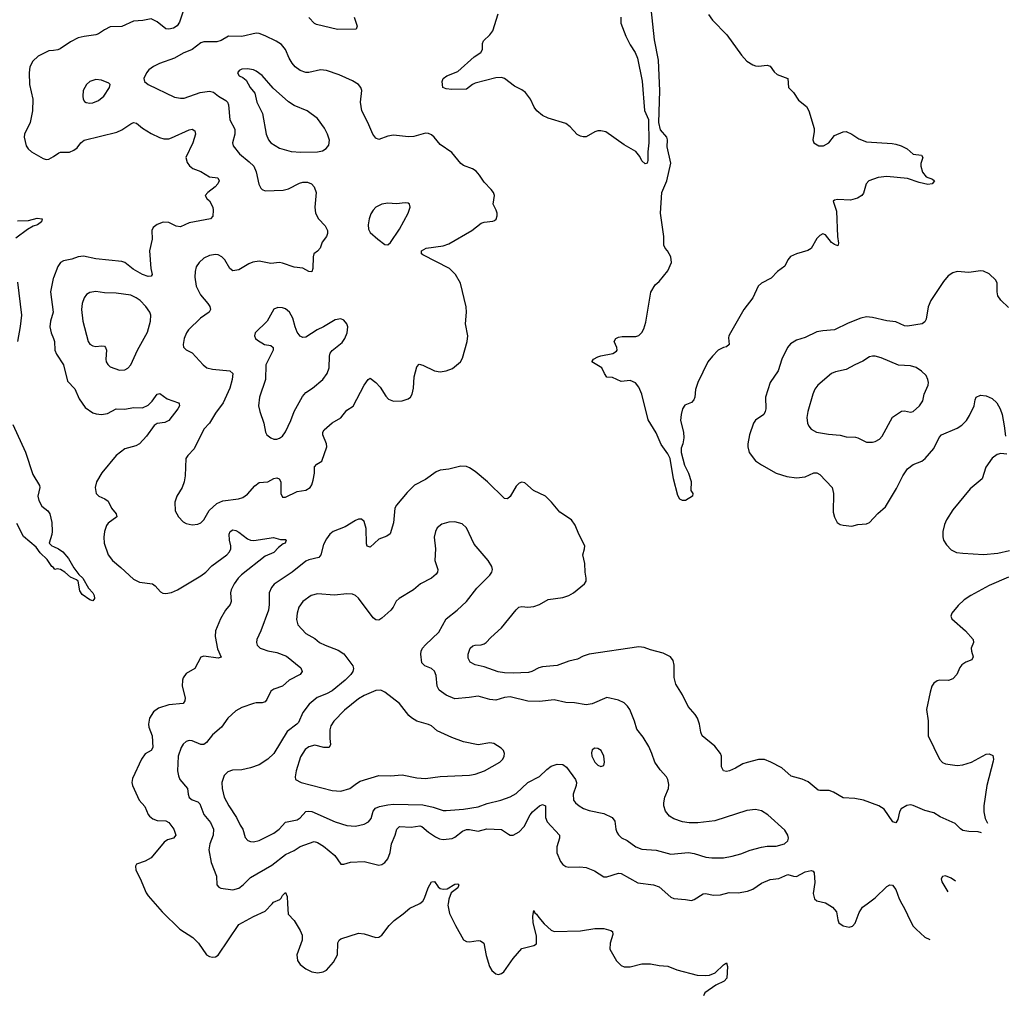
# Model space of a CAD drawing. Header units: inches. Extents: x 884691 to 1028259, y 526745 to 653629.
# Tile 120 of 241: x 969770 to 976514, y 539387 to 546054. Entities that reach past the tile are written whole.
import ezdxf

# ---------------------------------------------------------------- set-up
doc = ezdxf.new("R2010")
doc.units = ezdxf.units.IN
doc.header["$MEASUREMENT"] = 0
for name, color, linetype in [('A9564', 7, 'Continuous'), ('A9573', 7, 'Continuous'), ('A9574', 7, 'Continuous')]:
    doc.layers.add(name, color=color, linetype=linetype)

msp = doc.modelspace()

# ---------------------------------------------------------------- linework, layer by layer
at = {"layer": 'A9564', "color": 6}
for points, elevation in [([(970000, 545843.3), (969970, 545839.8), (969896.4, 545803.6), (969859.4, 545770), (969838.6, 545730), (969834.9, 545690), (969837.3, 545610), (969859.4, 545510), (969856.9, 545430), (969840.9, 545350), (969802.6, 545270), (969799.9, 545250), (969812.9, 545190), (969826.6, 545170), (969850, 545149.5), (969930, 545102.3), (969950, 545096.2), (969970, 545097.9), (970000, 545117.5)], 2200), ([(969755.4, 544675.4), (969830, 544678.1), (969890, 544693.9), (969923, 544690), (969918.5, 544670), (969892.1, 544650), (969861, 544639), (969822.6, 544617.4), (969743, 544557)], 2100), ([(969755.5, 544255.5), (969781.7, 544030), (969773.1, 543953.1), (969754.2, 543850)], 2100), ([(970000, 544286.1), (969998.3, 544281.7), (969979.8, 544190), (969998.5, 544050), (969980.3, 543990), (969976.6, 543950), (969985.5, 543910), (970000, 543871.6)], 2200), ([(969721.8, 543281.8), (969810, 543093.4), (969859, 542939), (969904.6, 542864.6), (969907.4, 542850), (969894.8, 542790), (969900.8, 542760.8), (969922, 542722), (969961.3, 542690), (969975.3, 542670), (969989, 542611), (969992.2, 542550), (969990, 542529), (969970.8, 542470), (969990.4, 542450.4), (970000, 542446.1)], 2100), ([(970000, 542303.2), (969990, 542309.2), (969957.5, 542357.5), (969910, 542403.5), (969881.7, 542441.7), (969795.7, 542515.7), (969750, 542603.6)], 2100)]:
    msp.add_lwpolyline(points, dxfattribs=dict(at, elevation=elevation))
at = {"layer": 'A9573', "color": 6}
for points, elevation in [([(970697.2, 540000), (970744.9, 539944.9), (970865.7, 539825.7), (970955.4, 539770), (970994, 539730), (971050, 539651.1), (971070, 539639), (971090, 539634.3), (971110, 539636.9), (971130, 539649.1), (971270, 539857.6), (971370, 539913.2), (971450.4, 539949.6), (971497.8, 540000)], 2200), ([(971604.2, 540000), (971609, 539929), (971650, 539884.6), (971690, 539818), (971704.6, 539784.6), (971704.5, 539750), (971666.7, 539650), (971671.2, 539611.2), (971690, 539584.6), (971730, 539554), (971770, 539535), (971812.7, 539527.3), (971847.2, 539532.8), (971870, 539544.2), (971919.2, 539600.8), (971945.3, 539650), (971948.3, 539731.7), (971958, 539750), (971970, 539759.1), (972090, 539798.4), (972130, 539793.2), (972210, 539768), (972230, 539771), (972250, 539785.4), (972299.9, 539850), (972334.2, 539885.8), (972395.6, 539930), (972441.6, 539970), (972506.5, 540000)], 2200), ([(972703.6, 540000), (972701.9, 539990), (972714.2, 539934.2), (972753.5, 539850), (972810, 539753), (972830, 539740.6), (972850, 539739.4), (972910, 539748.6), (972926.4, 539746.4), (972949.1, 539730), (972965.4, 539645.4), (972986.8, 539570), (973002.3, 539542.3), (973030, 539520.8), (973050, 539516.6), (973070, 539523.1), (973085, 539535), (973150, 539624.4), (973210, 539692.9), (973290, 539714.9), (973310, 539726), (973310, 539779.5), (973285.5, 539870), (973284.3, 539915.7), (973290, 539952.9), (973297.1, 539937.1), (973310, 539929.4), (973324.8, 539904.8), (973361.7, 539861.7), (973410, 539818.8), (973430, 539810.8), (973610, 539814.6), (973710, 539830.9), (973770, 539831.2), (973817.6, 539817.6), (973829.2, 539810), (973832, 539790), (973813.4, 539730), (973811.2, 539690), (973856.5, 539610), (973890, 539576.1), (973910, 539567.2), (973950, 539567.5), (974030, 539589.4), (974090, 539589.4), (974150, 539577), (974210, 539572.3), (974270, 539547.3), (974410, 539510.2), (974467.7, 539507.7), (974493.6, 539510), (974533.9, 539526.1), (974590, 539582.9), (974610, 539595.8), (974618, 539570), (974612.6, 539490), (974594.5, 539470), (974538.5, 539441.5), (974463.5, 539390), (974454, 539370)], 2200), ([(975300.6, 540000), (975337.1, 539977.1), (975364.5, 539944.5), (975372.9, 539890), (975381, 539870), (975409.3, 539849.3), (975450, 539840.8), (975473.1, 539846.9), (975492.7, 539867.3), (975518.9, 539941.1), (975542.4, 539977.6), (975573.7, 540000)], 2300), ([(975812.7, 540000), (975830, 539968.5), (975870, 539880.5), (975890, 539846.7), (975910, 539825.1), (975970, 539771.6), (976004.5, 539754.2)], 2300)]:
    msp.add_lwpolyline(points, dxfattribs=dict(at, elevation=elevation))
at = {"layer": 'A9574', "color": 6}
for points, elevation in [([(970914.5, 546190), (970864.3, 546035.7), (970848.2, 546011.8), (970823.6, 545996.4), (970790, 545988), (970770, 545991.5), (970710, 546039.8), (970670, 546059), (970611.9, 546048.1), (970550, 546044.1), (970470, 546007), (970390, 546005.7), (970350, 545985.4), (970310, 545956.9), (970290, 545949.6), (970210, 545939.8), (970170, 545928.4), (970118.3, 545901.7), (970046.5, 545853.5), (970030, 545846.7), (970000, 545843.3)], 2200), ([(973887.5, 546070), (973887.1, 546030), (973920.8, 545940.8), (973950, 545881.2), (973984.3, 545830), (974001, 545790), (974033.8, 545633.8), (974050, 545432), (974075.5, 545370), (974079.6, 545210), (974071.5, 545150), (974071.4, 545088.6), (974068, 545072), (974054.4, 545065.6), (974030, 545088.3), (974016.5, 545116.5), (973990, 545151.1), (973910, 545196), (973784.8, 545284.8), (973750, 545293.6), (973730, 545291.7), (973710, 545286), (973650, 545252.1), (973630, 545250.5), (973610, 545255.3), (973587.4, 545267.4), (973540.4, 545320.4), (973510, 545343.5), (973390, 545379.7), (973350, 545397.4), (973310.7, 545430.7), (973293.7, 545453.7), (973267.4, 545510), (973234.7, 545554.7), (973210, 545573.8), (973159, 545599), (973089.7, 545650), (973070, 545656.9), (973030, 545655.6), (972890, 545618.3), (972871, 545609), (972830, 545576.9), (972730, 545575.3), (972690, 545580.8), (972668.9, 545590), (972662.7, 545630), (972669.6, 545650.4), (972695.8, 545670), (972770, 545698.4), (972881.6, 545798.4), (972927.7, 545830), (972938.4, 545850), (972939.6, 545890), (972945.7, 545910), (972989.9, 545950), (973010, 545977.5), (973045.8, 546094.2)], 2200), ([(974486.5, 546090), (974515.9, 546050), (974612.2, 545950), (974712.9, 545810), (974750, 545770.5), (974790, 545745), (974810, 545737.5), (974830, 545735.3), (974890, 545742.1), (974910, 545735), (974936.8, 545696.8), (974957.9, 545677.9), (975030.1, 545650.1), (975036.2, 545590), (975070, 545554.4), (975103.7, 545503.7), (975158.9, 545458.9), (975175.6, 545430), (975210.2, 545309.8), (975212.3, 545287.7), (975203.2, 545230), (975209.1, 545210), (975244, 545190), (975275.1, 545190), (975310.6, 545209.4), (975350, 545261.6), (975410, 545285.5), (975430, 545288), (975470, 545270.3), (975517.4, 545237.4), (975570, 545217.4), (975746.6, 545206.6), (975770, 545201.7), (975806.8, 545190), (975847.7, 545170), (975890, 545132), (975946, 545126), (975955.6, 545110), (975942.7, 545070), (975941.7, 545050), (975953.8, 545010), (975978.7, 544978.7), (976021.1, 544961.1), (976035.5, 544950), (976019.1, 544930), (975990, 544925.8), (975930, 544938.9), (975850, 544967.1), (975710, 544980.3), (975650, 544973.6), (975585.3, 544950), (975567.8, 544930), (975550, 544866.6), (975537.1, 544850), (975508.1, 544831.9), (975461.1, 544818.9), (975370, 544822), (975350, 544818.4), (975341.6, 544810), (975363.2, 544743.2), (975370.3, 544570), (975377.5, 544522.5), (975374.3, 544505.7), (975350, 544513.5), (975330, 544528), (975290, 544579.5), (975270, 544586.9), (975250, 544576.8), (975230, 544556.2), (975190, 544487.5), (975166.9, 544473.1), (975090, 544450.9), (975048.5, 544431.5), (975030.5, 544410), (975010, 544366.5), (974959.3, 544330), (974915.7, 544284.3), (974851.5, 544250), (974827.3, 544230), (974790, 544149.7), (974729.4, 544070), (974637.1, 543910), (974627.5, 543890), (974625.6, 543874.4), (974630.1, 543829.9), (974610, 543814.5), (974590, 543809.3), (974554.4, 543790), (974514.4, 543750), (974483.5, 543710), (974413.5, 543570), (974399.3, 543520.7), (974393.7, 543470), (974387.2, 543450), (974370, 543433.4), (974325.4, 543414.6), (974310.2, 543390), (974299.3, 543350), (974296.3, 543310), (974316.2, 543230), (974319, 543190), (974311.6, 543148.4), (974300.2, 543119.8), (974300.2, 543090), (974323, 543003), (974350, 542947.7), (974367.9, 542892.1), (974366.8, 542830), (974379.1, 542810), (974377.3, 542790), (974330, 542760.5), (974310, 542760.7), (974291.2, 542771.2), (974276.6, 542796.6), (974246.9, 542910), (974225.8, 543050), (974210, 543081.7), (974163.8, 543143.8), (974130, 543224.5), (974073.6, 543313.6), (974030.8, 543490), (974010, 543538.4), (973986.4, 543566.4), (973950, 543583), (973890, 543575.6), (973830, 543602.8), (973790, 543606.6), (973774.7, 543630), (973758, 543670), (973687.3, 543710), (973700.5, 543730), (973730, 543744.3), (973750, 543752.3), (973831.5, 543768.5), (973856.4, 543783.6), (973862.9, 543790), (973860.7, 543810), (973840.9, 543850), (973852.7, 543870), (973870, 543878.7), (973896.4, 543883.6), (973990, 543884.7), (974010, 543892.2), (974030, 543911.3), (974043.5, 543936.5), (974058.1, 543981.9), (974092.8, 544187.2), (974122, 544238), (974150, 544260.5), (974210, 544334), (974234, 544390), (974229.6, 544430), (974207.3, 544470), (974189.8, 544489.8), (974181.3, 544510), (974182, 544570), (974157.6, 544730), (974167.4, 544870), (974202, 544950), (974229.6, 545070.4), (974203.6, 545183.6), (974207.4, 545230), (974202.7, 545250), (974158.6, 545298.6), (974148.2, 545350), (974153.2, 545566.8), (974144, 545776), (974116.5, 545916.5), (974094.1, 546130)], 2200), ([(972060.3, 546070), (972080.1, 546010), (972074.5, 545990), (971947.3, 545987.3), (971801.6, 546021.6), (971788.3, 546028.3), (971749.8, 546069.8)], 2200), ([(970000, 545117.5), (970037.8, 545142.2), (970050, 545146.1), (970110, 545147.4), (970140.6, 545159.4), (970163.8, 545176.2), (970188.5, 545210), (970211.8, 545228.2), (970436, 545284), (970470, 545299.1), (970530, 545341.4), (970550, 545349.7), (970570, 545345), (970610, 545310.1), (970670, 545274.8), (970726, 545246), (970757.1, 545237.1), (970790, 545237.7), (970810, 545243.7), (970930, 545299.6), (970950, 545303), (970970, 545293.3), (970974.4, 545270), (970955.9, 545210), (970908.6, 545110), (970916.2, 545076.2), (970933.2, 545053.2), (970955.7, 545035.7), (971010, 545014.3), (971070, 544978.8), (971126.9, 544970), (971136.3, 544950), (971127.1, 544930), (971108.9, 544910), (971057.1, 544870), (971039.5, 544850), (971052, 544830), (971070, 544813.5), (971092.8, 544770), (971095.4, 544750), (971091.6, 544708.4), (971077.5, 544690), (970930, 544663.6), (970870, 544635.1), (970840.4, 544640.4), (970790, 544665.3), (970752.9, 544667.1), (970710, 544650.6), (970683.1, 544630), (970674.4, 544610), (970676.4, 544550), (970658.9, 544470), (970668.3, 544350), (970677.6, 544310), (970670, 544296.4), (970650, 544295.1), (970610, 544309.3), (970545.9, 544345.9), (970490, 544391.2), (970470, 544398.2), (970290, 544415.5), (970206.3, 544433.7), (970170.7, 544429.3), (970127.1, 544412.9), (970070, 544402.1), (970050, 544391.2), (970030, 544364.7), (970000, 544286.1)], 2200), ([(976541.9, 544081.9), (976490, 544132.7), (976470, 544161.8), (976464, 544190), (976465.3, 544250), (976456.3, 544270), (976410, 544314.4), (976371.4, 544331.4), (976350, 544333.9), (976270, 544323.7), (976190, 544330.3), (976160.3, 544319.7), (976130, 544299.6), (976098.1, 544261.9), (976009.5, 544130.5), (975993.1, 544086.9), (975977.9, 544002.1), (975970, 543985.5), (975950, 543970), (975850, 543956.2), (975830, 543957.2), (975770, 543983.8), (975710, 543992.3), (975610, 544015.6), (975570, 544018.4), (975530, 544009), (975443.7, 543976.3), (975350, 543929.1), (975270, 543924.3), (975230, 543916), (975150, 543876.8), (975090, 543859.4), (975050, 543834.9), (975028.9, 543810), (974990.3, 543730), (974965.7, 543650), (974909.5, 543570), (974878.6, 543470), (974879.5, 543390), (974875.9, 543370), (974865.5, 543350), (974810, 543311.4), (974796, 543290), (974767.7, 543210), (974756.9, 543150), (974756.6, 543130), (974766.7, 543090), (974810, 543033.9), (974850, 543005), (974950, 542948.3), (975024.7, 542924.7), (975090, 542916.5), (975150, 542923.5), (975210, 542951.6), (975230, 542951.7), (975250, 542940.3), (975334.9, 542850), (975343.1, 542810), (975342.4, 542682.4), (975350, 542646.7), (975367.8, 542610), (975390, 542597), (975410, 542591.8), (975470, 542585.4), (975510, 542596.3), (975570, 542602), (975589.9, 542610.1), (975647.2, 542672.8), (975700.9, 542719.1), (975775.5, 542844.5), (975817.6, 542930), (975850, 542977.2), (975890, 543008.1), (975948.8, 543031.2), (975972.1, 543047.9), (976030, 543117.6), (976068, 543192), (976084.2, 543210), (976190, 543255.7), (976222.3, 543277.7), (976254.2, 543310), (976276, 543344), (976306.8, 543410), (976313.3, 543450), (976321.8, 543470), (976350, 543482.3), (976390, 543477.7), (976430, 543459.6), (976462.9, 543430), (976484.8, 543390), (976498.9, 543350), (976513.3, 543273.3), (976520.8, 543200.8)], 2300), ([(970000, 543871.6), (970008.1, 543850), (970010.6, 543790), (970022.5, 543762.5), (970069.7, 543690), (970097.5, 543577.5), (970146.1, 543526.1), (970176.9, 543456.9), (970218.8, 543398.8), (970270, 543362.4), (970293.8, 543353.8), (970330, 543349.3), (970370, 543357.6), (970430, 543388.6), (970490, 543386.3), (970550, 543398.7), (970610, 543396.9), (970650, 543414.4), (970677.8, 543442.2), (970710, 543490.1), (970730, 543493.2), (970778.5, 543458.5), (970858.3, 543430), (970862.5, 543422.5), (970864.8, 543410), (970853.6, 543390), (970790.3, 543309.7), (970763.7, 543296.3), (970710, 543288.6), (970690, 543275.9), (970638.9, 543201.1), (970590, 543148.7), (970565.4, 543134.6), (970490, 543114.8), (970430, 543069.9), (970331.9, 542950), (970295.3, 542890), (970285.5, 542850), (970292.2, 542810), (970311, 542791), (970352.8, 542772.8), (970376.3, 542756.3), (970398.8, 542710), (970430.1, 542670), (970434.6, 542650), (970374.5, 542605.5), (970363.2, 542590), (970350.1, 542550.1), (970345.9, 542510), (970348.7, 542470), (970375.9, 542390), (970404.5, 542350), (970462.8, 542302.8), (970550, 542221.6), (970590, 542202.2), (970679.2, 542190), (970697.9, 542177.9), (970735.1, 542135.1), (970750, 542126.6), (970770, 542123.7), (970810, 542132.2), (970850, 542149.7), (971010, 542244.5), (971043.4, 542270), (971085.7, 542314.3), (971187.4, 542390), (971206.7, 542410), (971216.4, 542430), (971216, 542450), (971205.5, 542490), (971205.4, 542530), (971212, 542548), (971230, 542560.2), (971250, 542555.7), (971270, 542544.5), (971330, 542498.5), (971350, 542488.8), (971372.3, 542487.7), (971509, 542509), (971554.8, 542494.8), (971590, 542493.8), (971595.8, 542490), (971588.8, 542470), (971575, 542465), (971541.6, 542438.4), (971510, 542404.8), (971450, 542380.3), (971288, 542252), (971265.9, 542230), (971237.7, 542190), (971218.8, 542150), (971214.2, 542130), (971218, 542070), (971211.9, 542050), (971179.9, 542010), (971144.1, 541950), (971111.1, 541870), (971109.2, 541830), (971124.7, 541744.7), (971150.3, 541689.7), (971130, 541680.7), (971030, 541695.8), (971010, 541688), (970969, 541611), (970910, 541576.3), (970890, 541546.3), (970884.6, 541530), (970883.5, 541490), (970902.2, 541410), (970900.6, 541390), (970890, 541372.2), (970790, 541362.8), (970719.7, 541340.3), (970684.9, 541315.1), (970659.3, 541270), (970651.2, 541230), (970653.5, 541210), (970676.7, 541150), (970681.8, 541070), (970669.7, 541050.3), (970630, 541026.1), (970603.8, 540990), (970542.9, 540857.1), (970538.5, 540830), (970541.7, 540810), (970588.8, 540710), (970626.2, 540666.2), (970650, 540611.1), (970659.4, 540599.4), (970681.6, 540581.6), (970710, 540570), (970770, 540566.9), (970790, 540557.3), (970824.9, 540510), (970838.4, 540470), (970824, 540450), (970783, 540437), (970758.9, 540421.1), (970670, 540314.5), (970630, 540291.5), (970570, 540270.7), (970562.5, 540257.5), (970564.1, 540230), (970593.6, 540173.6), (970635.7, 540075.7), (970650, 540054.4), (970697.2, 540000)], 2200), ([(976530, 543079), (976490, 543084.2), (976463.6, 543076.4), (976430, 543051.8), (976387.3, 542990), (976361.2, 542910), (976278.9, 542841.1), (976161.9, 542698.1), (976117.7, 542630), (976103.6, 542596.4), (976092.6, 542550), (976091.7, 542511.7), (976098.2, 542490), (976117.2, 542457.2), (976150, 542424.1), (976186.3, 542406.3), (976230, 542399.6), (976371.6, 542391.6), (976470, 542401.1), (976550, 542418.6)], 2300), ([(976358.1, 540484.8), (976333.5, 540493.5), (976270, 540494.8), (976230, 540502.3), (976212.5, 540512.5), (976176.8, 540550), (976074.2, 540594.2), (976030, 540621.9), (975970, 540638.6), (975890, 540672.2), (975870, 540676.3), (975846.6, 540673.4), (975808.1, 540650), (975795.5, 540630), (975783.3, 540576.7), (975770, 540553.3), (975750, 540560.6), (975690, 540647.6), (975654.7, 540670), (975548.8, 540708.8), (975490, 540719.7), (975410, 540726.1), (975344, 540764), (975314.8, 540774.8), (975250, 540775), (975238.7, 540778.7), (975170, 540834.5), (975130, 540853.4), (975053, 540873), (974990.4, 540930), (974914, 540970), (974870, 540987.2), (974830, 540987.9), (974751.8, 540968.2), (974722.1, 540957.9), (974672.1, 540927.9), (974630.9, 540910.9), (974610, 540906.5), (974590, 540909.8), (974577.5, 540937.5), (974575.4, 541010), (974570.3, 541030), (974530, 541078.8), (974443.7, 541150), (974434.2, 541174.2), (974425.8, 541230), (974411.9, 541270), (974396, 541296), (974348.2, 541350), (974309.1, 541430), (974263.1, 541503.1), (974251.9, 541550), (974252.9, 541632.9), (974245.8, 541665.8), (974228.3, 541690), (974177, 541717), (974090, 541738.3), (974045.9, 541754.1), (974010, 541759), (973670, 541708.8), (973630, 541695.6), (973590, 541673.8), (973530, 541661.4), (973450, 541630.4), (973350, 541623.1), (973324.9, 541615.1), (973277.7, 541590), (973255.6, 541584.4), (973150, 541578.5), (973090, 541580.7), (973047.4, 541587.4), (972950, 541621.6), (972890, 541636.6), (972854.6, 541654.6), (972842.3, 541682.3), (972840.8, 541710), (972855.2, 541750), (972873.9, 541766.1), (972890, 541771), (972930, 541772), (972950, 541778.9), (972964.9, 541790), (972996.3, 541823.7), (973070, 541888.6), (973170, 542013.5), (973188.8, 542030), (973210, 542034.5), (973250, 542031.4), (973290, 542036.2), (973329.7, 542050.3), (973390, 542083.6), (973490, 542097.3), (973530, 542110.1), (973563.2, 542130), (973638.8, 542190), (973648.7, 542210), (973648.9, 542230), (973642.1, 542270), (973640.9, 542330), (973626.1, 542390), (973639.2, 542430), (973640.6, 542450), (973599, 542530), (973573.5, 542593.5), (973548.3, 542628.3), (973470, 542681.4), (973412.5, 542750), (973370.3, 542790.3), (973289.9, 542829.9), (973230, 542882.9), (973210, 542886.8), (973190, 542879.5), (973170, 542860.3), (973130, 542789.1), (973110, 542773.3), (973090, 542775.5), (972974.8, 542890), (972890, 542960.8), (972850, 542986), (972830, 542993.1), (972790, 542996.8), (972710, 542974.9), (972650, 542969.6), (972622.5, 542957.5), (972550, 542905.7), (972474.5, 542865.5), (972423.9, 542816.1), (972350.7, 542730), (972340.1, 542710), (972330, 542609.2), (972307.7, 542532.3), (972283.6, 542516.4), (972230, 542497), (972170, 542442.8), (972150, 542448.2), (972145, 542465), (972142.3, 542570), (972130, 542617.1), (972110, 542633.7), (972090, 542633), (972070, 542625.4), (971998, 542582), (971916.4, 542550), (971893.8, 542530), (971870, 542498.2), (971850, 542460.5), (971832.8, 542390), (971817.9, 542370), (971750, 542354.3), (971730, 542345), (971635.9, 542270), (971512.1, 542187.9), (971493.3, 542166.7), (971477.7, 542130), (971478.3, 542050), (971473.1, 542010), (971421.4, 541870), (971393.9, 541810), (971391.1, 541790), (971396.4, 541770), (971417.7, 541750), (971430, 541744.6), (971470, 541731.9), (971530, 541721.6), (971595.9, 541695.9), (971695, 541615), (971704, 541590), (971689.6, 541570), (971615.6, 541530), (971570, 541489.4), (971510.1, 541469.9), (971490, 541456.1), (971461.8, 541398.2), (971450, 541383.4), (971430, 541376.4), (971390, 541376.7), (971370, 541371.9), (971290, 541342.8), (971250, 541320.6), (971196.2, 541270), (971151.3, 541208.8), (971090, 541156.2), (971050, 541104.4), (971030, 541090.5), (971010, 541089.5), (970950, 541116.2), (970930, 541119), (970910, 541111.5), (970890, 541092.5), (970876, 541070), (970854.8, 541010), (970850.8, 540910), (970856.4, 540876.4), (970866.9, 540850), (970918, 540790), (970922.5, 540750), (970930, 540728.7), (970950, 540712.3), (970990, 540699.1), (971003.4, 540683.4), (971031.1, 540611.1), (971075.4, 540555.4), (971097.5, 540510), (971094.9, 540470), (971070.8, 540410), (971064.5, 540370), (971081.9, 540281.9), (971116.7, 540190), (971120.1, 540130), (971132.5, 540112.5), (971146.1, 540106.1), (971230, 540096.4), (971270, 540107.7), (971300.6, 540130), (971350, 540180.2), (971496.2, 540263.8), (971590, 540338), (971650, 540364.6), (971690, 540391.7), (971786.2, 540426.2), (971810, 540420.2), (971850, 540394.7), (971929, 540330), (971970, 540271.8), (971990, 540271.3), (972035.6, 540284.4), (972130, 540289.6), (972230, 540265), (972250, 540269.6), (972270, 540281.4), (972292.1, 540307.9), (972306.8, 540350), (972315.6, 540410), (972342, 540470), (972353, 540510), (972370.2, 540529.8), (972450, 540524.3), (972510, 540534.2), (972525.1, 540530), (972570.4, 540490.4), (972617.6, 540457.6), (972644.6, 540444.6), (972670, 540440.1), (972732.2, 540447.8), (972750, 540455.7), (972802.9, 540497.1), (972830, 540507.5), (972850, 540508.6), (972910, 540496.7), (972970, 540512.3), (973069.4, 540509.4), (973116.8, 540476.8), (973130, 540470.7), (973150, 540470.4), (973190, 540493.3), (973225.3, 540530), (973265.5, 540610), (973281.8, 540630), (973330, 540669.8), (973350, 540679.7), (973370, 540670), (973370.8, 540590.8), (973381.3, 540561.3), (973466, 540470), (973466.7, 540450), (973449, 540390), (973448.8, 540348.8), (973473.4, 540290), (973490, 540268.1), (973510, 540254.1), (973530, 540250.1), (973606.7, 540253.3), (973650, 540247.6), (973706.4, 540226.4), (973770, 540185.5), (973790, 540184.8), (973870, 540209.1), (973890, 540208), (974003.4, 540143.4), (974109.9, 540130.1), (974150, 540115.7), (974230, 540045.3), (974250, 540035.2), (974329.8, 540029.8), (974370, 540021.2), (974390, 540028.5), (974450, 540068.2), (974470, 540070.6), (974519, 540059), (974570, 540060.4), (974630, 540076.1), (974690, 540075.5), (974753.9, 540086.1), (974790, 540100.5), (974850, 540141.8), (974910, 540166.5), (974970, 540172.3), (975030, 540199.9), (975070, 540187.9), (975090, 540187.6), (975150, 540219.5), (975190, 540227.3), (975203.3, 540223.3), (975210.8, 540210.8), (975214.7, 540145.3), (975205.3, 540070), (975213.1, 540033.1), (975230, 540020.1), (975290, 540006.7), (975300.6, 540000)], 2300), ([(970000, 542446.1), (970036, 542430), (970064.7, 542410), (970104.1, 542364.1), (970139.7, 542299.7), (970174.6, 542254.6), (970202.6, 542230), (970241.3, 542161.3), (970270, 542128.2), (970280.3, 542110), (970282.4, 542090), (970270, 542074.5), (970250, 542080.9), (970198.3, 542118.3), (970182.3, 542142.3), (970169.2, 542210), (970159.1, 542219.1), (970116.6, 542236.6), (970079, 542270), (970050, 542288.7), (970026.8, 542293.2), (970010, 542288), (970002, 542302), (970000, 542303.2)], 2100), ([(976543.2, 542236.8), (976410, 542178.6), (976285, 542110), (976239.8, 542080.2), (976197.7, 542042.3), (976154.7, 541990), (976147.4, 541970), (976153.9, 541950), (976248.7, 541870), (976300.6, 541810), (976303.5, 541790), (976287.5, 541750), (976288.4, 541730), (976299.6, 541690), (976290.1, 541670), (976250, 541653.7), (976223.6, 541636.4), (976210, 541617.1), (976188.7, 541570), (976160.9, 541539.1), (976131.2, 541528.8), (976070, 541530.8), (976053.6, 541526.4), (976030.1, 541510), (976016.8, 541490), (976004.8, 541450), (975981.1, 541330), (975992.3, 541252.3), (975991.2, 541150), (976068.8, 540990), (976090, 540966.7), (976110, 540957.5), (976190, 540947.4), (976230, 540950.4), (976290, 540969.3), (976390, 541023.6), (976410, 541027.3), (976434.1, 541014.1), (976438.8, 540990), (976436.5, 540976.5), (976394.6, 540810), (976373, 540670), (976374.1, 540630), (976383.3, 540583.3), (976395.8, 540555.8), (976398.6, 540552.4)], 2300), ([(972506.5, 540000), (972510, 540001.6), (972530, 540016.8), (972542.2, 540037.8), (972566.7, 540110), (972590, 540150.2), (972610, 540153.5), (972635.8, 540115.8), (972650, 540105.3), (972670, 540100.1), (972697.5, 540102.5), (972750, 540134), (972770, 540136.1), (972776.4, 540130), (972769.5, 540110), (972725.2, 540074.8), (972709.1, 540030.9), (972703.6, 540000)], 2200), ([(976110, 540191.2), (976090, 540186.3), (976081.1, 540170), (976086.6, 540150), (976127.2, 540081.8)], 2400), ([(976178.5, 540154.8), (976150, 540174.8), (976110, 540191.2)], 2400), ([(971497.8, 540000), (971507.2, 540010), (971550.2, 540029.8), (971560.9, 540039.1), (971570, 540056), (971590, 540076), (971600.9, 540050), (971604.2, 540000)], 2200), ([(975573.7, 540000), (975630, 540040.3), (975710, 540118.3), (975730, 540129.3), (975747.6, 540127.6), (975770, 540096.9), (975794.1, 540034.1), (975812.7, 540000)], 2300)]:
    msp.add_lwpolyline(points, dxfattribs=dict(at, elevation=elevation))
for points, elevation in [([(971390, 545961.7), (971290, 545937.8), (971198.7, 545941.3), (971148.7, 545911.3), (971118.9, 545901.1), (971030, 545902.8), (971010, 545894.3), (970950.3, 545849.7), (970890, 545824.5), (970830, 545790), (970726.7, 545753.3), (970686.7, 545733.3), (970655.1, 545710), (970637.2, 545690), (970619.8, 545650), (970625.2, 545630), (970649.2, 545610), (970830, 545523.2), (970870, 545515.5), (970896.2, 545516.2), (971005.6, 545554.4), (971070, 545564.2), (971097.4, 545557.4), (971131.7, 545530), (971180.7, 545500.7), (971191.8, 545490), (971198.9, 545470), (971208.4, 545368.4), (971243.7, 545303.7), (971243, 545270), (971227.2, 545210), (971231.3, 545190), (971275.3, 545135.3), (971341.4, 545081.4), (971372.4, 545050), (971390, 545012.9), (971408.3, 544928.3), (971421.1, 544901.1), (971430.6, 544890.6), (971450, 544882.1), (971573.7, 544886.3), (971610, 544895.9), (971685.5, 544934.5), (971710, 544942.3), (971741.6, 544941.6), (971768.4, 544930), (971787.4, 544910), (971800.8, 544870), (971792.1, 544770), (971796, 544730), (971816.6, 544690), (971862.3, 544642.3), (971877, 544610), (971877.1, 544590), (971870, 544570), (971840.7, 544530), (971827.9, 544490), (971810, 544469), (971785.3, 544450), (971780.4, 544430), (971777.8, 544350), (971770, 544328.2), (971750, 544328.7), (971710, 544352.1), (971650, 544359.2), (971570, 544387.6), (971550, 544390.3), (971490, 544383.3), (971410, 544399.4), (971366.1, 544393.9), (971337.9, 544382.1), (971270, 544340.8), (971230, 544334.1), (971210, 544349.1), (971173.8, 544410), (971155.2, 544430), (971130, 544442.7), (971110, 544444.8), (971070, 544439.7), (971030, 544420.6), (970997.7, 544390), (970979.2, 544360.8), (970971, 544330), (970968.6, 544291.4), (970977.8, 544230), (971007, 544170), (971058.7, 544110), (971071.3, 544090), (971077, 544070), (971067.8, 544050), (971007.5, 544010), (970925.9, 543930), (970912.3, 543910), (970895.1, 543870), (970888.3, 543830), (970891.7, 543811.7), (970910, 543792.4), (970950, 543771.9), (971026.2, 543690), (971050.6, 543670.6), (971090, 543659.8), (971208.5, 543648.5), (971230.5, 543630), (971225.8, 543590), (971208.9, 543530), (971162.1, 543430), (971110, 543359.6), (971070.2, 543289.8), (971030, 543249.9), (970965.6, 543114.4), (970920.7, 543070), (970908, 543050), (970902.8, 542930), (970896.6, 542890), (970881.7, 542850), (970846.5, 542790), (970832.6, 542750), (970835.1, 542690), (970857.8, 542650), (970890, 542616.1), (970910, 542603.3), (970950, 542595.5), (970990, 542599.8), (971010, 542608.6), (971030.6, 542629.4), (971067.1, 542692.9), (971119.7, 542740.3), (971161.1, 542758.9), (971268.2, 542771.8), (971298.4, 542781.6), (971330, 542803.7), (971379.3, 542860.7), (971410, 542885.4), (971470, 542888.4), (971510, 542911.7), (971530, 542917.3), (971547.8, 542910), (971557.9, 542890), (971557.4, 542810), (971570, 542784.7), (971590, 542784.3), (971670, 542822.5), (971730, 542832.7), (971758.1, 542850), (971771.6, 542868.4), (971780.1, 542899.9), (971787.9, 542947.9), (971788.9, 542991.1), (971805.2, 543010), (971838.3, 543030), (971872.2, 543130), (971870.3, 543150), (971846.1, 543210), (971846.7, 543230), (971854.3, 543245.7), (971910, 543293.1), (971970, 543328.4), (972010, 543380.9), (972053.5, 543406.5), (972130, 543552.1), (972155.3, 543590), (972170, 543598), (972210, 543568.8), (972238, 543538), (972276.3, 543476.3), (972295.9, 543455.9), (972330, 543442.7), (972390, 543442.9), (972430, 543456.6), (972446, 543470), (972457.8, 543490), (972467.1, 543530), (972471.7, 543608.3), (972490, 543675.8), (972506, 543694), (972530, 543688.6), (972610, 543648.8), (972650, 543641.4), (972690, 543649.1), (972734.2, 543665.8), (972789.8, 543710), (972803.5, 543736.5), (972835.4, 543850), (972839.9, 543890), (972822.6, 543970), (972830.4, 544050), (972827.1, 544087.1), (972788.6, 544248.6), (972755.2, 544310), (972714, 544350), (972530, 544444.5), (972522.3, 544450), (972521.7, 544470), (972553.7, 544490), (972670, 544504.9), (972710, 544518.8), (972866.3, 544610), (972930, 544660.6), (972950, 544668.4), (973010, 544673.6), (973021.8, 544678.2), (973032.9, 544687.1), (973039.5, 544710), (973039.6, 544730), (973033.5, 544750), (973013.3, 544790), (973020.6, 544850), (973014.8, 544870), (972999.4, 544890), (972950, 544941), (972918.1, 544990), (972895.4, 545015.4), (972870, 545032.8), (972810, 545054.5), (972790, 545068.5), (972730, 545144.4), (972650, 545198.7), (972609.5, 545249.5), (972590, 545265.7), (972570, 545273.9), (972550, 545275.8), (972470, 545254.1), (972431.8, 545251.8), (972330, 545262.3), (972290, 545256.9), (972230, 545233.3), (972210, 545242.1), (972189.3, 545269.3), (972153.9, 545350), (972111.9, 545430), (972103.9, 545490), (972111.9, 545570), (972106.2, 545590), (972089.6, 545609.6), (972050, 545634.1), (971956.7, 545676.7), (971870, 545705.1), (971830, 545711), (971750, 545691.6), (971730, 545691.2), (971690, 545705.8), (971657.5, 545730), (971635.3, 545755.3), (971614.5, 545790), (971589.4, 545850), (971563.7, 545883.7), (971527, 545907), (971450, 545944.2), (971410, 545959.4)], 2300), ([(971330, 545716.2), (971290, 545714.3), (971273.8, 545706.2), (971261.9, 545690), (971272.8, 545670), (971297.8, 545657.8), (971320.1, 545640.1), (971347.7, 545590), (971379.9, 545550), (971392.9, 545490), (971431.6, 545411.6), (971457.6, 545270), (971474.1, 545230), (971490.2, 545210.2), (971550, 545173), (971630, 545150.7), (971694.5, 545145.5), (971810, 545148.3), (971843.3, 545156.7), (971868.7, 545171.3), (971886.5, 545193.5), (971891.7, 545228.3), (971878.3, 545270), (971857.3, 545310), (971810, 545376.4), (971738.8, 545430), (971650, 545467), (971610, 545492.2), (971505.5, 545585.5), (971430, 545670.6), (971390, 545701.8), (971370, 545710.7)], 2400), ([(970290, 545644.5), (970250, 545630.5), (970226, 545610), (970204.3, 545570), (970201.6, 545530), (970205, 545510), (970214, 545494), (970225.9, 545485.9), (970250, 545482.5), (970270, 545485.5), (970310, 545500.4), (970344.8, 545530), (970384.5, 545590), (970388.5, 545610), (970379, 545619), (970330, 545639.2)], 2300), ([(972410, 544799.8), (972350, 544793.8), (972290, 544797.1), (972250, 544790.4), (972209.4, 544770.6), (972190, 544749.8), (972175.4, 544724.6), (972163.3, 544690), (972156.1, 544650), (972159.4, 544619.4), (972170, 544597.6), (972221.7, 544550), (972270, 544514.9), (972290, 544512.3), (972310, 544527.8), (972370, 544619.1), (972430.3, 544730), (972444.6, 544770), (972439.7, 544790), (972430, 544797.2)], 2400), ([(970290, 544192.9), (970250, 544185.4), (970228, 544172), (970210.7, 544149.3), (970197.7, 544110), (970193.6, 544070), (970201.6, 543990), (970238.4, 543850), (970250.9, 543830.9), (970270, 543819.7), (970290, 543816), (970330, 543821.6), (970350, 543817.8), (970358.3, 543810), (970365.1, 543790), (970359.1, 543730), (970362.8, 543710), (970372.7, 543692.7), (970390, 543677.3), (970453.6, 543653.6), (970490, 543656.1), (970510, 543667.2), (970530, 543691), (970577.2, 543790), (970645.9, 543914.1), (970666.4, 543990), (970666.8, 544030), (970660.9, 544050), (970633.9, 544090), (970594.5, 544130), (970566.5, 544150), (970530, 544166.7), (970430, 544181.8), (970350, 544183.8)], 2300), ([(971537.5, 544082.5), (971509.4, 544070.6), (971465.3, 543990), (971382.4, 543910), (971377.4, 543890), (971385.7, 543870), (971398.7, 543858.8), (971445.8, 543830), (971490, 543821.8), (971505.5, 543810), (971506.8, 543790), (971455.8, 543690), (971453.8, 543590), (971412.3, 543470), (971406.2, 543410), (971413.4, 543370), (971442.5, 543290), (971452.9, 543230), (971463.2, 543210), (971488.6, 543190), (971510, 543182.4), (971530, 543180.7), (971550, 543187.2), (971570, 543203), (971590, 543231.7), (971627.8, 543310), (971650.3, 543369.7), (971705.8, 543474.2), (971730, 543500.4), (971774.4, 543530), (971845.6, 543590), (971876.2, 543630), (971889.4, 543670), (971890.5, 543749.5), (971896, 543770), (971910.4, 543789.6), (971977.6, 543842.4), (971995.8, 543870), (972011.6, 543910), (972016, 543950), (972009.9, 543970), (971990, 543996.2), (971970, 544004.7), (971930, 543997.4), (971850.4, 543949.6), (971808.1, 543930), (971730, 543879.9), (971710, 543877.8), (971690, 543887.5), (971670, 543913.2), (971655.7, 543950), (971641.5, 544010), (971617.4, 544050), (971590, 544073.6), (971570, 544081.5)], 2400), ([(975610, 543749.9), (975590, 543745.3), (975545.3, 543714.7), (975490, 543691.2), (975430, 543657.9), (975357.3, 543642.7), (975330, 543631.7), (975235.8, 543550), (975216, 543524), (975201, 543490), (975167.4, 543370), (975161.1, 543330), (975166.7, 543290), (975174.3, 543270), (975190, 543249.2), (975228.3, 543230), (975310, 543214.6), (975388.5, 543208.5), (975430, 543198.2), (975494.4, 543194.4), (975510, 543190.9), (975570, 543161.3), (975610, 543160.6), (975630, 543165.5), (975658.2, 543181.8), (975677.6, 543202.4), (975747.2, 543332.8), (975810, 543372.2), (975830, 543374.8), (975870, 543365.6), (975890, 543370.1), (975932, 543410), (975955.1, 543444.9), (975964.4, 543490), (975992.1, 543550), (975993.7, 543570), (975990.9, 543590.9), (975977.8, 543617.8), (975947.4, 543647.4), (975910, 543673.2), (975870, 543683.8), (975790, 543688.4), (975670, 543738.2), (975630, 543749.4)], 2400), ([(972750, 542615.1), (972710, 542613.1), (972661.1, 542598.9), (972630, 542573.1), (972617.8, 542550), (972609.4, 542510), (972616.8, 542430), (972613.1, 542350), (972633.1, 542290), (972630.4, 542270), (972622, 542258), (972589.2, 542230), (972514.5, 542190), (972467.7, 542150), (972368.2, 542090), (972348.8, 542071.2), (972328.3, 542030), (972311.6, 542010), (972250, 541955), (972230, 541942.5), (972210, 541944.6), (972190, 541958.7), (972090, 542091.9), (972070, 542111.1), (972050, 542120.1), (972010, 542122.6), (971926.1, 542113.9), (971810, 542122.7), (971765.8, 542110), (971710, 542069.5), (971682.5, 542030), (971670.8, 541990.8), (971665.5, 541945.5), (971673.8, 541910), (971730.5, 541850.5), (971790, 541817.4), (971823.3, 541790), (971862.7, 541770), (971950, 541736.5), (971990, 541711.1), (972051.2, 541630), (972056.2, 541610), (972050.7, 541590), (972038, 541570), (971999.7, 541530), (971910, 541458.2), (971870, 541436.4), (971807.8, 541412.2), (971753.2, 541366.8), (971709.6, 541310.4), (971678.2, 541241.8), (971668.6, 541230), (971601, 541179), (971510, 541029.9), (971470, 540989.7), (971410, 540951.1), (971350, 540930.2), (971290, 540916.8), (971226.3, 540913.7), (971195.7, 540904.3), (971170, 540877.5), (971155, 540830), (971155.3, 540790), (971170.2, 540730), (971201.2, 540670), (971253.7, 540590), (971278.8, 540538.8), (971298.4, 540510), (971312.9, 540452.9), (971332.7, 540432.7), (971350, 540425.2), (971370, 540423.9), (971410, 540433.6), (971510, 540483.6), (971546.7, 540510), (971590, 540559.8), (971670, 540575.1), (971690, 540588.9), (971728.5, 540631.5), (971745, 540635), (971770, 540631.2), (971930, 540560.6), (972010, 540536.1), (972070, 540532.3), (972130, 540544.1), (972158.3, 540561.7), (972175.9, 540584.1), (972190, 540633.1), (972205.9, 540654.1), (972234.4, 540665.6), (972290, 540677.9), (972330, 540681.3), (972530, 540678.4), (972602.2, 540662.2), (972670, 540639.2), (972690, 540637.8), (972808.7, 540648.7), (972910, 540664.8), (972972.4, 540687.6), (973065.4, 540710), (973130, 540732.6), (973170, 540755.9), (973250, 540829.3), (973330, 540871.9), (973379.9, 540920.1), (973410, 540942.4), (973450, 540955), (973490, 540954.7), (973515.8, 540935.8), (973575.9, 540850), (973583.4, 540830), (973580.9, 540810), (973560.3, 540750), (973563.9, 540710), (973577, 540690), (973600.7, 540670), (973632.4, 540652.4), (973670, 540639.6), (973770, 540618.5), (973827.5, 540590), (973846.6, 540566.6), (973853.3, 540510), (973859.1, 540490), (973871.3, 540471.3), (973892.5, 540452.5), (973930, 540432.3), (973990, 540388.8), (974030, 540373.9), (974130, 540366), (974230, 540339.7), (974350, 540351.1), (974390, 540345.3), (974470, 540318.9), (974510, 540314.2), (974590, 540315.6), (974650, 540325.2), (974710, 540342), (974773, 540367), (974850, 540387.7), (974890, 540394.3), (974950, 540394.1), (975008.4, 540410), (975032, 540430), (975035.9, 540450), (975031.9, 540470), (975010, 540503.2), (974893.6, 540610), (974850, 540635.3), (974810, 540645.9), (974750, 540638.4), (974530, 540567.8), (974414.2, 540554.2), (974354.4, 540554.4), (974310, 540561.3), (974250, 540581.7), (974220.1, 540600.1), (974193.5, 540633.5), (974182.2, 540670), (974181.1, 540690), (974189.4, 540730), (974214.5, 540790), (974216.7, 540816.7), (974210, 540850), (974199, 540870), (974157.4, 540917.4), (974119.8, 540970), (974100, 541030), (974077.9, 541077.9), (974039.7, 541139.7), (973996, 541196), (973979.8, 541250), (973947.6, 541330), (973933.6, 541353.6), (973910, 541375.1), (973870, 541393.8), (973790, 541412.8), (973690, 541369.1), (973650, 541362.1), (973570, 541376.6), (973510, 541378.2), (973430, 541396.4), (973330, 541385.5), (973250, 541386.9), (973130, 541417.7), (973090, 541413), (973030, 541394.1), (972990, 541398), (972910, 541421.8), (972848.1, 541411.9), (972750, 541404.4), (972690, 541428.4), (972642.1, 541462.1), (972629.5, 541489.5), (972622.5, 541562.5), (972611.6, 541591.6), (972590.6, 541610.6), (972544.2, 541630), (972524.7, 541650), (972516.2, 541710), (972518.3, 541730), (972529, 541750), (972550, 541773.6), (972641, 541859), (972690.6, 541950), (972765.3, 542010), (972830, 542069.7), (972899.7, 542160.3), (972989.9, 542250), (973003.8, 542270), (973008.1, 542290), (973003.4, 542310), (972978.5, 542350), (972882, 542462), (972830, 542574.4), (972800.9, 542600.9)], 2400), ([(972242.2, 541462.2), (972210, 541459.9), (972130, 541426.3), (972090, 541404.3), (971994.7, 541325.3), (971921.2, 541250), (971901, 541219), (971893.6, 541190), (971892.7, 541132.7), (971899.3, 541090), (971890.2, 541070), (971852, 541070), (971790, 541086.8), (971750, 541074.4), (971724.2, 541055.8), (971693.6, 541006.4), (971663.7, 540910), (971655.9, 540870), (971659.7, 540850), (971696.5, 540830), (971910, 540775.8), (971970, 540771.7), (972030, 540788.4), (972075.4, 540824.6), (972101.4, 540838.6), (972230, 540878.9), (972310, 540876.4), (972390, 540882.8), (972490, 540862.5), (972550, 540858.1), (972650, 540871), (972850, 540880.6), (972890, 540887.1), (972953.9, 540910), (973058.3, 540970), (973077.9, 540990), (973087.6, 541010), (973089.9, 541030), (973082.2, 541050), (973066.4, 541066.4), (973016.5, 541096.5), (972990, 541101.6), (972910, 541088.1), (972810, 541108.4), (972730, 541137.9), (972630, 541183.3), (972590, 541217.6), (972570, 541227.6), (972490, 541250.9), (972453.4, 541273.4), (972435.4, 541290), (972370.2, 541370.2), (972270, 541448.6)], 2500), ([(973710, 541065.6), (973690, 541054.3), (973685.9, 541034.1), (973688.1, 541010), (973708.2, 540970), (973730, 540950.1), (973750, 540940.2), (973770, 540946.7), (973774, 540970), (973769.9, 541010), (973751.2, 541050), (973730, 541063.4)], 2500)]:
    msp.add_lwpolyline(points, close=True, dxfattribs=dict(at, elevation=elevation))

doc.saveas('drawing.dxf')
